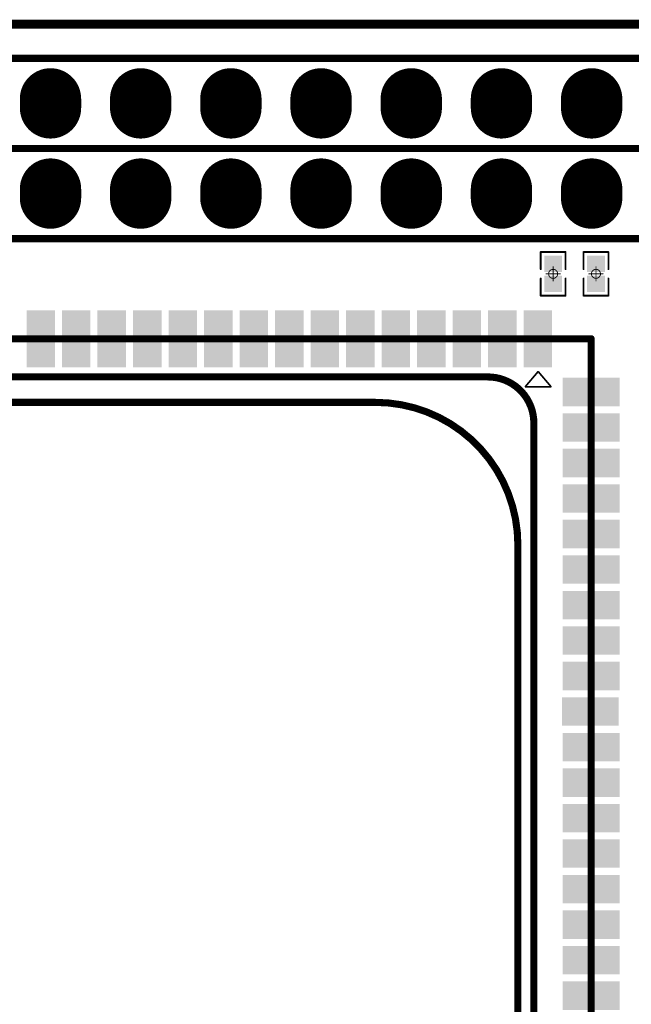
# Model space of a CAD drawing. Header units: millimetres. Extents: x 12.27 to 15.71, y 9.85 to 12.1.
# Tile 24 of 31: x 13.77 to 14.45, y 11.01 to 12.1. Entities that reach past the tile are written whole.
import ezdxf

# ---------------------------------------------------------------- set-up
doc = ezdxf.new("R2010")
doc.units = ezdxf.units.MM
doc.header["$MEASUREMENT"] = 0
for name, color, linetype in [('BottomLayer', 5, 'Continuous'), ('BottomOverlay', 54, 'Continuous'), ('BottomSolder', 6, 'Continuous'), ('KeepOutLayer', 6, 'Continuous'), ('Mechanical10', 56, 'Continuous'), ('Mechanical15', 56, 'Continuous'), ('MidLayer1', 16, 'Continuous'), ('MidLayer2', 76, 'Continuous'), ('MultiLayer', 9, 'Continuous'), ('TopLayer', 1, 'Continuous'), ('TopOverlay', 2, 'Continuous'), ('TopPaste', 8, 'Continuous'), ('TopSolder', 216, 'Continuous')]:
    doc.layers.add(name, color=color, linetype=linetype)

# ---------------------------------------------------------------- blocks, each defined once
blk = doc.blocks.new('H______20X2_5')
at = {"layer": 'BottomLayer', "const_width": 0.06}
for points in [[(-0.005, -1.2), (0.005, -1.2)], [(0.095, -1.2), (0.105, -1.2)], [(-0.005, -1.3), (0.005, -1.3)], [(0.095, -1.3), (0.105, -1.3)], [(-0.005, -1.4), (0.005, -1.4)], [(0.095, -1.4), (0.105, -1.4)], [(-0.005, -1.5), (0.005, -1.5)], [(0.095, -1.5), (0.105, -1.5)], [(-0.005, -1.6), (0.005, -1.6)], [(0.095, -1.6), (0.105, -1.6)], [(-0.005, -1.7), (0.005, -1.7)], [(0.095, -1.7), (0.105, -1.7)], [(-0.005, -1.8), (0.005, -1.8)], [(0.095, -1.8), (0.105, -1.8)]]:
    blk.add_lwpolyline(points, dxfattribs=at)
at = {"layer": 'BottomLayer', "const_width": 0.03}
for points in [[(-0.02, -1.2, 1), (0.01, -1.2, 1)], [(-0.01, -1.2, 1), (0.02, -1.2, 1)], [(0.08, -1.2, 1), (0.11, -1.2, 1)], [(0.09, -1.2, 1), (0.12, -1.2, 1)], [(-0.02, -1.3, 1), (0.01, -1.3, 1)], [(-0.01, -1.3, 1), (0.02, -1.3, 1)], [(0.08, -1.3, 1), (0.11, -1.3, 1)], [(0.09, -1.3, 1), (0.12, -1.3, 1)], [(-0.02, -1.4, 1), (0.01, -1.4, 1)], [(-0.01, -1.4, 1), (0.02, -1.4, 1)], [(0.08, -1.4, 1), (0.11, -1.4, 1)], [(0.09, -1.4, 1), (0.12, -1.4, 1)], [(-0.02, -1.5, 1), (0.01, -1.5, 1)], [(-0.01, -1.5, 1), (0.02, -1.5, 1)], [(0.08, -1.5, 1), (0.11, -1.5, 1)], [(0.09, -1.5, 1), (0.12, -1.5, 1)], [(-0.02, -1.6, 1), (0.01, -1.6, 1)], [(-0.01, -1.6, 1), (0.02, -1.6, 1)], [(0.08, -1.6, 1), (0.11, -1.6, 1)], [(0.09, -1.6, 1), (0.12, -1.6, 1)], [(-0.02, -1.7, 1), (0.01, -1.7, 1)], [(-0.01, -1.7, 1), (0.02, -1.7, 1)], [(0.08, -1.7, 1), (0.11, -1.7, 1)], [(0.09, -1.7, 1), (0.12, -1.7, 1)], [(-0.02, -1.8, 1), (0.01, -1.8, 1)], [(-0.01, -1.8, 1), (0.02, -1.8, 1)], [(0.08, -1.8, 1), (0.11, -1.8, 1)], [(0.09, -1.8, 1), (0.12, -1.8, 1)]]:
    blk.add_lwpolyline(points, format="xyb", close=True, dxfattribs=at)
at = {"layer": 'BottomSolder', "const_width": 0.068}
for points in [[(-0.005, -1.2), (0.005, -1.2)], [(0.095, -1.2), (0.105, -1.2)], [(-0.005, -1.3), (0.005, -1.3)], [(0.095, -1.3), (0.105, -1.3)], [(-0.005, -1.4), (0.005, -1.4)], [(0.095, -1.4), (0.105, -1.4)], [(-0.005, -1.5), (0.005, -1.5)], [(0.095, -1.5), (0.105, -1.5)], [(-0.005, -1.6), (0.005, -1.6)], [(0.095, -1.6), (0.105, -1.6)], [(-0.005, -1.7), (0.005, -1.7)], [(0.095, -1.7), (0.105, -1.7)], [(-0.005, -1.8), (0.005, -1.8)], [(0.095, -1.8), (0.105, -1.8)]]:
    blk.add_lwpolyline(points, dxfattribs=at)
at = {"layer": 'BottomSolder', "const_width": 0.034}
for points in [[(-0.022, -1.2, 1), (0.012, -1.2, 1)], [(-0.012, -1.2, 1), (0.022, -1.2, 1)], [(0.078, -1.2, 1), (0.112, -1.2, 1)], [(0.088, -1.2, 1), (0.122, -1.2, 1)], [(-0.022, -1.3, 1), (0.012, -1.3, 1)], [(-0.012, -1.3, 1), (0.022, -1.3, 1)], [(0.078, -1.3, 1), (0.112, -1.3, 1)], [(0.088, -1.3, 1), (0.122, -1.3, 1)], [(-0.022, -1.4, 1), (0.012, -1.4, 1)], [(-0.012, -1.4, 1), (0.022, -1.4, 1)], [(0.078, -1.4, 1), (0.112, -1.4, 1)], [(0.088, -1.4, 1), (0.122, -1.4, 1)], [(-0.022, -1.5, 1), (0.012, -1.5, 1)], [(-0.012, -1.5, 1), (0.022, -1.5, 1)], [(0.078, -1.5, 1), (0.112, -1.5, 1)], [(0.088, -1.5, 1), (0.122, -1.5, 1)], [(-0.022, -1.6, 1), (0.012, -1.6, 1)], [(-0.012, -1.6, 1), (0.022, -1.6, 1)], [(0.078, -1.6, 1), (0.112, -1.6, 1)], [(0.088, -1.6, 1), (0.122, -1.6, 1)], [(-0.022, -1.7, 1), (0.012, -1.7, 1)], [(-0.012, -1.7, 1), (0.022, -1.7, 1)], [(0.078, -1.7, 1), (0.112, -1.7, 1)], [(0.088, -1.7, 1), (0.122, -1.7, 1)], [(-0.022, -1.8, 1), (0.012, -1.8, 1)], [(-0.012, -1.8, 1), (0.022, -1.8, 1)], [(0.078, -1.8, 1), (0.112, -1.8, 1)], [(0.088, -1.8, 1), (0.122, -1.8, 1)]]:
    blk.add_lwpolyline(points, format="xyb", close=True, dxfattribs=at)
at = {"layer": 'MidLayer1', "const_width": 0.06}
for points in [[(-0.005, -1.2), (0.005, -1.2)], [(0.095, -1.2), (0.105, -1.2)], [(-0.005, -1.3), (0.005, -1.3)], [(0.095, -1.3), (0.105, -1.3)], [(-0.005, -1.4), (0.005, -1.4)], [(0.095, -1.4), (0.105, -1.4)], [(-0.005, -1.5), (0.005, -1.5)], [(0.095, -1.5), (0.105, -1.5)], [(-0.005, -1.6), (0.005, -1.6)], [(0.095, -1.6), (0.105, -1.6)], [(-0.005, -1.7), (0.005, -1.7)], [(0.095, -1.7), (0.105, -1.7)], [(-0.005, -1.8), (0.005, -1.8)], [(0.095, -1.8), (0.105, -1.8)]]:
    blk.add_lwpolyline(points, dxfattribs=at)
at = {"layer": 'MidLayer1', "const_width": 0.03}
for points in [[(-0.02, -1.2, 1), (0.01, -1.2, 1)], [(-0.01, -1.2, 1), (0.02, -1.2, 1)], [(0.08, -1.2, 1), (0.11, -1.2, 1)], [(0.09, -1.2, 1), (0.12, -1.2, 1)], [(-0.02, -1.3, 1), (0.01, -1.3, 1)], [(-0.01, -1.3, 1), (0.02, -1.3, 1)], [(0.08, -1.3, 1), (0.11, -1.3, 1)], [(0.09, -1.3, 1), (0.12, -1.3, 1)], [(-0.02, -1.4, 1), (0.01, -1.4, 1)], [(-0.01, -1.4, 1), (0.02, -1.4, 1)], [(0.08, -1.4, 1), (0.11, -1.4, 1)], [(0.09, -1.4, 1), (0.12, -1.4, 1)], [(-0.02, -1.5, 1), (0.01, -1.5, 1)], [(-0.01, -1.5, 1), (0.02, -1.5, 1)], [(0.08, -1.5, 1), (0.11, -1.5, 1)], [(0.09, -1.5, 1), (0.12, -1.5, 1)], [(-0.02, -1.6, 1), (0.01, -1.6, 1)], [(-0.01, -1.6, 1), (0.02, -1.6, 1)], [(0.08, -1.6, 1), (0.11, -1.6, 1)], [(0.09, -1.6, 1), (0.12, -1.6, 1)], [(-0.02, -1.7, 1), (0.01, -1.7, 1)], [(-0.01, -1.7, 1), (0.02, -1.7, 1)], [(0.08, -1.7, 1), (0.11, -1.7, 1)], [(0.09, -1.7, 1), (0.12, -1.7, 1)], [(-0.02, -1.8, 1), (0.01, -1.8, 1)], [(-0.01, -1.8, 1), (0.02, -1.8, 1)], [(0.08, -1.8, 1), (0.11, -1.8, 1)], [(0.09, -1.8, 1), (0.12, -1.8, 1)]]:
    blk.add_lwpolyline(points, format="xyb", close=True, dxfattribs=at)
at = {"layer": 'MidLayer2', "const_width": 0.06}
for points in [[(-0.005, -1.2), (0.005, -1.2)], [(0.095, -1.2), (0.105, -1.2)], [(-0.005, -1.3), (0.005, -1.3)], [(0.095, -1.3), (0.105, -1.3)], [(-0.005, -1.4), (0.005, -1.4)], [(0.095, -1.4), (0.105, -1.4)], [(-0.005, -1.5), (0.005, -1.5)], [(0.095, -1.5), (0.105, -1.5)], [(-0.005, -1.6), (0.005, -1.6)], [(0.095, -1.6), (0.105, -1.6)], [(-0.005, -1.7), (0.005, -1.7)], [(0.095, -1.7), (0.105, -1.7)], [(-0.005, -1.8), (0.005, -1.8)], [(0.095, -1.8), (0.105, -1.8)]]:
    blk.add_lwpolyline(points, dxfattribs=at)
at = {"layer": 'MidLayer2', "const_width": 0.03}
for points in [[(-0.02, -1.2, 1), (0.01, -1.2, 1)], [(-0.01, -1.2, 1), (0.02, -1.2, 1)], [(0.08, -1.2, 1), (0.11, -1.2, 1)], [(0.09, -1.2, 1), (0.12, -1.2, 1)], [(-0.02, -1.3, 1), (0.01, -1.3, 1)], [(-0.01, -1.3, 1), (0.02, -1.3, 1)], [(0.08, -1.3, 1), (0.11, -1.3, 1)], [(0.09, -1.3, 1), (0.12, -1.3, 1)], [(-0.02, -1.4, 1), (0.01, -1.4, 1)], [(-0.01, -1.4, 1), (0.02, -1.4, 1)], [(0.08, -1.4, 1), (0.11, -1.4, 1)], [(0.09, -1.4, 1), (0.12, -1.4, 1)], [(-0.02, -1.5, 1), (0.01, -1.5, 1)], [(-0.01, -1.5, 1), (0.02, -1.5, 1)], [(0.08, -1.5, 1), (0.11, -1.5, 1)], [(0.09, -1.5, 1), (0.12, -1.5, 1)], [(-0.02, -1.6, 1), (0.01, -1.6, 1)], [(-0.01, -1.6, 1), (0.02, -1.6, 1)], [(0.08, -1.6, 1), (0.11, -1.6, 1)], [(0.09, -1.6, 1), (0.12, -1.6, 1)], [(-0.02, -1.7, 1), (0.01, -1.7, 1)], [(-0.01, -1.7, 1), (0.02, -1.7, 1)], [(0.08, -1.7, 1), (0.11, -1.7, 1)], [(0.09, -1.7, 1), (0.12, -1.7, 1)], [(-0.02, -1.8, 1), (0.01, -1.8, 1)], [(-0.01, -1.8, 1), (0.02, -1.8, 1)], [(0.08, -1.8, 1), (0.11, -1.8, 1)], [(0.09, -1.8, 1), (0.12, -1.8, 1)]]:
    blk.add_lwpolyline(points, format="xyb", close=True, dxfattribs=at)
at = {"layer": 'MultiLayer', "const_width": 0.06}
for points in [[(-0.005, -1.2), (0.005, -1.2)], [(0.095, -1.2), (0.105, -1.2)], [(-0.005, -1.3), (0.005, -1.3)], [(0.095, -1.3), (0.105, -1.3)], [(-0.005, -1.4), (0.005, -1.4)], [(0.095, -1.4), (0.105, -1.4)], [(-0.005, -1.5), (0.005, -1.5)], [(0.095, -1.5), (0.105, -1.5)], [(-0.005, -1.6), (0.005, -1.6)], [(0.095, -1.6), (0.105, -1.6)], [(-0.005, -1.7), (0.005, -1.7)], [(0.095, -1.7), (0.105, -1.7)], [(-0.005, -1.8), (0.005, -1.8)], [(0.095, -1.8), (0.105, -1.8)]]:
    blk.add_lwpolyline(points, dxfattribs=at)
at = {"layer": 'MultiLayer', "const_width": 0.03}
for points in [[(-0.02, -1.2, 1), (0.01, -1.2, 1)], [(-0.01, -1.2, 1), (0.02, -1.2, 1)], [(0.08, -1.2, 1), (0.11, -1.2, 1)], [(0.09, -1.2, 1), (0.12, -1.2, 1)], [(-0.02, -1.3, 1), (0.01, -1.3, 1)], [(-0.01, -1.3, 1), (0.02, -1.3, 1)], [(0.08, -1.3, 1), (0.11, -1.3, 1)], [(0.09, -1.3, 1), (0.12, -1.3, 1)], [(-0.02, -1.4, 1), (0.01, -1.4, 1)], [(-0.01, -1.4, 1), (0.02, -1.4, 1)], [(0.08, -1.4, 1), (0.11, -1.4, 1)], [(0.09, -1.4, 1), (0.12, -1.4, 1)], [(-0.02, -1.5, 1), (0.01, -1.5, 1)], [(-0.01, -1.5, 1), (0.02, -1.5, 1)], [(0.08, -1.5, 1), (0.11, -1.5, 1)], [(0.09, -1.5, 1), (0.12, -1.5, 1)], [(-0.02, -1.6, 1), (0.01, -1.6, 1)], [(-0.01, -1.6, 1), (0.02, -1.6, 1)], [(0.08, -1.6, 1), (0.11, -1.6, 1)], [(0.09, -1.6, 1), (0.12, -1.6, 1)], [(-0.02, -1.7, 1), (0.01, -1.7, 1)], [(-0.01, -1.7, 1), (0.02, -1.7, 1)], [(0.08, -1.7, 1), (0.11, -1.7, 1)], [(0.09, -1.7, 1), (0.12, -1.7, 1)], [(-0.02, -1.8, 1), (0.01, -1.8, 1)], [(-0.01, -1.8, 1), (0.02, -1.8, 1)], [(0.08, -1.8, 1), (0.11, -1.8, 1)], [(0.09, -1.8, 1), (0.12, -1.8, 1)]]:
    blk.add_lwpolyline(points, format="xyb", close=True, dxfattribs=at)
at = {"layer": 'TopLayer', "const_width": 0.06}
for points in [[(-0.005, -1.2), (0.005, -1.2)], [(0.095, -1.2), (0.105, -1.2)], [(-0.005, -1.3), (0.005, -1.3)], [(0.095, -1.3), (0.105, -1.3)], [(-0.005, -1.4), (0.005, -1.4)], [(0.095, -1.4), (0.105, -1.4)], [(-0.005, -1.5), (0.005, -1.5)], [(0.095, -1.5), (0.105, -1.5)], [(-0.005, -1.6), (0.005, -1.6)], [(0.095, -1.6), (0.105, -1.6)], [(-0.005, -1.7), (0.005, -1.7)], [(0.095, -1.7), (0.105, -1.7)], [(-0.005, -1.8), (0.005, -1.8)], [(0.095, -1.8), (0.105, -1.8)]]:
    blk.add_lwpolyline(points, dxfattribs=at)
at = {"layer": 'TopLayer', "const_width": 0.03}
for points in [[(-0.02, -1.2, 1), (0.01, -1.2, 1)], [(-0.01, -1.2, 1), (0.02, -1.2, 1)], [(0.08, -1.2, 1), (0.11, -1.2, 1)], [(0.09, -1.2, 1), (0.12, -1.2, 1)], [(-0.02, -1.3, 1), (0.01, -1.3, 1)], [(-0.01, -1.3, 1), (0.02, -1.3, 1)], [(0.08, -1.3, 1), (0.11, -1.3, 1)], [(0.09, -1.3, 1), (0.12, -1.3, 1)], [(-0.02, -1.4, 1), (0.01, -1.4, 1)], [(-0.01, -1.4, 1), (0.02, -1.4, 1)], [(0.08, -1.4, 1), (0.11, -1.4, 1)], [(0.09, -1.4, 1), (0.12, -1.4, 1)], [(-0.02, -1.5, 1), (0.01, -1.5, 1)], [(-0.01, -1.5, 1), (0.02, -1.5, 1)], [(0.08, -1.5, 1), (0.11, -1.5, 1)], [(0.09, -1.5, 1), (0.12, -1.5, 1)], [(-0.02, -1.6, 1), (0.01, -1.6, 1)], [(-0.01, -1.6, 1), (0.02, -1.6, 1)], [(0.08, -1.6, 1), (0.11, -1.6, 1)], [(0.09, -1.6, 1), (0.12, -1.6, 1)], [(-0.02, -1.7, 1), (0.01, -1.7, 1)], [(-0.01, -1.7, 1), (0.02, -1.7, 1)], [(0.08, -1.7, 1), (0.11, -1.7, 1)], [(0.09, -1.7, 1), (0.12, -1.7, 1)], [(-0.02, -1.8, 1), (0.01, -1.8, 1)], [(-0.01, -1.8, 1), (0.02, -1.8, 1)], [(0.08, -1.8, 1), (0.11, -1.8, 1)], [(0.09, -1.8, 1), (0.12, -1.8, 1)]]:
    blk.add_lwpolyline(points, format="xyb", close=True, dxfattribs=at)
at = {"layer": 'TopOverlay', "const_width": 0.00787}
for points in [[(-0.05, 0.06), (-0.05, -1.95)], [(0.05, 0.06), (0.05, -1.95)], [(0.05, 0.06), (0.05, -1.95)], [(0.15, 0.06), (0.15, -1.95)]]:
    blk.add_lwpolyline(points, dxfattribs=at)
at = {"layer": 'TopSolder', "const_width": 0.068}
for points in [[(-0.005, -1.2), (0.005, -1.2)], [(0.095, -1.2), (0.105, -1.2)], [(-0.005, -1.3), (0.005, -1.3)], [(0.095, -1.3), (0.105, -1.3)], [(-0.005, -1.4), (0.005, -1.4)], [(0.095, -1.4), (0.105, -1.4)], [(-0.005, -1.5), (0.005, -1.5)], [(0.095, -1.5), (0.105, -1.5)], [(-0.005, -1.6), (0.005, -1.6)], [(0.095, -1.6), (0.105, -1.6)], [(-0.005, -1.7), (0.005, -1.7)], [(0.095, -1.7), (0.105, -1.7)], [(-0.005, -1.8), (0.005, -1.8)], [(0.095, -1.8), (0.105, -1.8)]]:
    blk.add_lwpolyline(points, dxfattribs=at)
at = {"layer": 'TopSolder', "const_width": 0.034}
for points in [[(-0.022, -1.2, 1), (0.012, -1.2, 1)], [(-0.012, -1.2, 1), (0.022, -1.2, 1)], [(0.078, -1.2, 1), (0.112, -1.2, 1)], [(0.088, -1.2, 1), (0.122, -1.2, 1)], [(-0.022, -1.3, 1), (0.012, -1.3, 1)], [(-0.012, -1.3, 1), (0.022, -1.3, 1)], [(0.078, -1.3, 1), (0.112, -1.3, 1)], [(0.088, -1.3, 1), (0.122, -1.3, 1)], [(-0.022, -1.4, 1), (0.012, -1.4, 1)], [(-0.012, -1.4, 1), (0.022, -1.4, 1)], [(0.078, -1.4, 1), (0.112, -1.4, 1)], [(0.088, -1.4, 1), (0.122, -1.4, 1)], [(-0.022, -1.5, 1), (0.012, -1.5, 1)], [(-0.012, -1.5, 1), (0.022, -1.5, 1)], [(0.078, -1.5, 1), (0.112, -1.5, 1)], [(0.088, -1.5, 1), (0.122, -1.5, 1)], [(-0.022, -1.6, 1), (0.012, -1.6, 1)], [(-0.012, -1.6, 1), (0.022, -1.6, 1)], [(0.078, -1.6, 1), (0.112, -1.6, 1)], [(0.088, -1.6, 1), (0.122, -1.6, 1)], [(-0.022, -1.7, 1), (0.012, -1.7, 1)], [(-0.012, -1.7, 1), (0.022, -1.7, 1)], [(0.078, -1.7, 1), (0.112, -1.7, 1)], [(0.088, -1.7, 1), (0.122, -1.7, 1)], [(-0.022, -1.8, 1), (0.012, -1.8, 1)], [(-0.012, -1.8, 1), (0.022, -1.8, 1)], [(0.078, -1.8, 1), (0.112, -1.8, 1)], [(0.088, -1.8, 1), (0.122, -1.8, 1)]]:
    blk.add_lwpolyline(points, format="xyb", close=True, dxfattribs=at)
blk = doc.blocks.new('R0201_80')
at = {"layer": 'Mechanical15', "const_width": 0.001}
for points in [[(-0.0079, 0), (0.0079, 0)], [(0, 0.0079), (0, -0.0079)]]:
    blk.add_lwpolyline(points, dxfattribs=at)
at = {"layer": 'Mechanical15'}
for points, const_width in [([(-0.0081, 0, 1), (-0.0076, 0, 1)], 0.0005), ([(0.005, 0, 1), (-0.005, 0, 1)], 0.001), ([(-0.0053, 0, 1), (-0.0047, 0, 1)], 0.0005), ([(-0.0003, 0.0079, 1), (0.0003, 0.0079, 1)], 0.0005), ([(0.0047, 0, 1), (0.0053, 0, 1)], 0.0005), ([(0.0076, 0, 1), (0.0081, 0, 1)], 0.0005), ([(-0.0003, -0.0079, 1), (0.0003, -0.0079, 1)], 0.0005)]:
    blk.add_lwpolyline(points, format="xyb", close=True, dxfattribs=dict(at, const_width=const_width))
at = {"layer": 'TopLayer'}
for points in [[(-0.0183, -0.0079), (-0.0041, -0.0079), (-0.0183, 0.0079), (-0.0041, 0.0079)], [(0.0041, -0.0079), (0.0183, -0.0079), (0.0041, 0.0079), (0.0183, 0.0079)]]:
    blk.add_solid(points, dxfattribs=at)
at = {"layer": 'TopOverlay', "const_width": 0.00197}
for points in [[(-0.0242, 0.0138), (-0.0242, -0.0138)], [(-0.0242, 0.0138), (-0.0051, 0.0138)], [(0.0051, 0.0138), (0.0242, 0.0138)], [(0.0242, 0.0138), (0.0242, -0.0138)], [(-0.0242, -0.0138), (-0.0051, -0.0138)], [(0.0051, -0.0138), (0.0242, -0.0138)]]:
    blk.add_lwpolyline(points, dxfattribs=at)
at = {"layer": 'TopOverlay', "const_width": 0.000984}
for points in [[(-0.0247, 0.0138, 1), (-0.0237, 0.0138, 1)], [(-0.0247, 0.0138, 1), (-0.0237, 0.0138, 1)], [(-0.0056, 0.0138, 1), (-0.0046, 0.0138, 1)], [(0.0046, 0.0138, 1), (0.0056, 0.0138, 1)], [(0.0237, 0.0138, 1), (0.0247, 0.0138, 1)], [(0.0237, 0.0138, 1), (0.0247, 0.0138, 1)], [(-0.0247, -0.0138, 1), (-0.0237, -0.0138, 1)], [(-0.0247, -0.0138, 1), (-0.0237, -0.0138, 1)], [(-0.0056, -0.0138, 1), (-0.0046, -0.0138, 1)], [(0.0046, -0.0138, 1), (0.0056, -0.0138, 1)], [(0.0237, -0.0138, 1), (0.0247, -0.0138, 1)], [(0.0237, -0.0138, 1), (0.0247, -0.0138, 1)]]:
    blk.add_lwpolyline(points, format="xyb", close=True, dxfattribs=at)
at = {"layer": 'TopPaste'}
for points in [[(-0.0183, -0.0079), (-0.0041, -0.0079), (-0.0183, 0.0079), (-0.0041, 0.0079)], [(0.0041, -0.0079), (0.0183, -0.0079), (0.0041, 0.0079), (0.0183, 0.0079)]]:
    blk.add_solid(points, dxfattribs=at)
at = {"layer": 'TopSolder'}
for points in [[(-0.0203, -0.0099), (-0.0021, -0.0099), (-0.0203, 0.0099), (-0.0021, 0.0099)], [(0.0021, -0.0099), (0.0203, -0.0099), (0.0021, 0.0099), (0.0203, 0.0099)]]:
    blk.add_solid(points, dxfattribs=at)
blk = doc.blocks.new('R0201_85')
at = {"layer": 'Mechanical15', "const_width": 0.001}
for points in [[(-0.0079, 0), (0.0079, 0)], [(0, 0.0079), (0, -0.0079)]]:
    blk.add_lwpolyline(points, dxfattribs=at)
at = {"layer": 'Mechanical15'}
for points, const_width in [([(-0.0081, 0, 1), (-0.0076, 0, 1)], 0.0005), ([(0.005, 0, 1), (-0.005, 0, 1)], 0.001), ([(-0.0053, 0, 1), (-0.0047, 0, 1)], 0.0005), ([(-0.0003, 0.0079, 1), (0.0003, 0.0079, 1)], 0.0005), ([(0.0047, 0, 1), (0.0053, 0, 1)], 0.0005), ([(0.0076, 0, 1), (0.0081, 0, 1)], 0.0005), ([(-0.0003, -0.0079, 1), (0.0003, -0.0079, 1)], 0.0005)]:
    blk.add_lwpolyline(points, format="xyb", close=True, dxfattribs=dict(at, const_width=const_width))
at = {"layer": 'TopLayer'}
for points in [[(-0.0183, -0.0079), (-0.0041, -0.0079), (-0.0183, 0.0079), (-0.0041, 0.0079)], [(0.0041, -0.0079), (0.0183, -0.0079), (0.0041, 0.0079), (0.0183, 0.0079)]]:
    blk.add_solid(points, dxfattribs=at)
at = {"layer": 'TopOverlay', "const_width": 0.00197}
for points in [[(-0.0242, 0.0138), (-0.0242, -0.0138)], [(-0.0242, 0.0138), (-0.0051, 0.0138)], [(0.0051, 0.0138), (0.0242, 0.0138)], [(0.0242, 0.0138), (0.0242, -0.0138)], [(-0.0242, -0.0138), (-0.0051, -0.0138)], [(0.0051, -0.0138), (0.0242, -0.0138)]]:
    blk.add_lwpolyline(points, dxfattribs=at)
at = {"layer": 'TopOverlay', "const_width": 0.000984}
for points in [[(-0.0247, 0.0138, 1), (-0.0237, 0.0138, 1)], [(-0.0247, 0.0138, 1), (-0.0237, 0.0138, 1)], [(-0.0056, 0.0138, 1), (-0.0046, 0.0138, 1)], [(0.0046, 0.0138, 1), (0.0056, 0.0138, 1)], [(0.0237, 0.0138, 1), (0.0247, 0.0138, 1)], [(0.0237, 0.0138, 1), (0.0247, 0.0138, 1)], [(-0.0247, -0.0138, 1), (-0.0237, -0.0138, 1)], [(-0.0247, -0.0138, 1), (-0.0237, -0.0138, 1)], [(-0.0056, -0.0138, 1), (-0.0046, -0.0138, 1)], [(0.0046, -0.0138, 1), (0.0056, -0.0138, 1)], [(0.0237, -0.0138, 1), (0.0247, -0.0138, 1)], [(0.0237, -0.0138, 1), (0.0247, -0.0138, 1)]]:
    blk.add_lwpolyline(points, format="xyb", close=True, dxfattribs=at)
at = {"layer": 'TopPaste'}
for points in [[(-0.0183, -0.0079), (-0.0041, -0.0079), (-0.0183, 0.0079), (-0.0041, 0.0079)], [(0.0041, -0.0079), (0.0183, -0.0079), (0.0041, 0.0079), (0.0183, 0.0079)]]:
    blk.add_solid(points, dxfattribs=at)
at = {"layer": 'TopSolder'}
for points in [[(-0.0203, -0.0099), (-0.0021, -0.0099), (-0.0203, 0.0099), (-0.0021, 0.0099)], [(0.0021, -0.0099), (0.0203, -0.0099), (0.0021, 0.0099), (0.0203, 0.0099)]]:
    blk.add_solid(points, dxfattribs=at)
blk = doc.blocks.new('CORE3506_SMT_150')
at = {"layer": 'BottomOverlay'}
for p, q in [((-0.5767, 0.5857), (-0.5938, 0.5711)), ((-0.5767, 0.5569), (-0.5767, 0.5857)), ((-0.5938, 0.5711), (-0.5767, 0.5569))]:
    blk.add_line(p, q, dxfattribs=at)
at = {"layer": 'KeepOutLayer', "const_width": 0.00787}
blk.add_lwpolyline([(-0.5876, 0.5154, -0.414214), (-0.5366, 0.5664)], format="xyb", dxfattribs=at)
for points in [[(-0.5366, 0.5664), (0.4014, 0.5664)], [(-0.5876, 0.5154), (-0.5876, -0.4961)]]:
    blk.add_lwpolyline(points, dxfattribs=at)
at = {"layer": 'KeepOutLayer', "const_width": 0.00394}
for points in [[(-0.5386, 0.5664, 1), (-0.5346, 0.5664, 1)], [(-0.5386, 0.5664, 1), (-0.5346, 0.5664, 1)], [(-0.5896, 0.5154, 1), (-0.5856, 0.5154, 1)], [(-0.5896, 0.5154, 1), (-0.5856, 0.5154, 1)]]:
    blk.add_lwpolyline(points, format="xyb", close=True, dxfattribs=at)
at = {"layer": 'Mechanical10', "const_width": 0.00787}
for points in [[(-0.6299, 0.6299), (0.6299, 0.6299)], [(-0.6299, 0.6299), (-0.6299, -0.6299)]]:
    blk.add_lwpolyline(points, dxfattribs=at)
at = {"layer": 'Mechanical10', "const_width": 0.00394}
blk.add_lwpolyline([(-0.6319, 0.6299, 1), (-0.628, 0.6299, 1)], format="xyb", close=True, dxfattribs=at)
blk.add_lwpolyline([(-0.6319, 0.6299, 1), (-0.628, 0.6299, 1)], format="xyb", close=True, dxfattribs=at)
at = {"layer": 'TopLayer'}
for points in [[(-0.5847, 0.6004), (-0.5571, 0.6004), (-0.5847, 0.6594), (-0.5571, 0.6594)], [(-0.5453, 0.6004), (-0.5177, 0.6004), (-0.5453, 0.6594), (-0.5177, 0.6594)], [(-0.5059, 0.6004), (-0.4784, 0.6004), (-0.5059, 0.6594), (-0.4784, 0.6594)], [(-0.4665, 0.6004), (-0.439, 0.6004), (-0.4665, 0.6594), (-0.439, 0.6594)], [(-0.4272, 0.6004), (-0.3996, 0.6004), (-0.4272, 0.6594), (-0.3996, 0.6594)], [(-0.3878, 0.6004), (-0.3602, 0.6004), (-0.3878, 0.6594), (-0.3602, 0.6594)], [(-0.3484, 0.6004), (-0.3209, 0.6004), (-0.3484, 0.6594), (-0.3209, 0.6594)], [(-0.3091, 0.6004), (-0.2815, 0.6004), (-0.3091, 0.6594), (-0.2815, 0.6594)], [(-0.2697, 0.6004), (-0.2421, 0.6004), (-0.2697, 0.6594), (-0.2421, 0.6594)], [(-0.2303, 0.5995), (-0.2028, 0.5995), (-0.2303, 0.6586), (-0.2028, 0.6586)], [(-0.1909, 0.6004), (-0.1634, 0.6004), (-0.1909, 0.6594), (-0.1634, 0.6594)], [(-0.1516, 0.6004), (-0.124, 0.6004), (-0.1516, 0.6594), (-0.124, 0.6594)], [(-0.1122, 0.6004), (-0.0846, 0.6004), (-0.1122, 0.6594), (-0.0846, 0.6594)], [(-0.0728, 0.6004), (-0.0453, 0.6004), (-0.0728, 0.6594), (-0.0453, 0.6594)], [(-0.0335, 0.6004), (-0.0059, 0.6004), (-0.0335, 0.6594), (-0.0059, 0.6594)], [(0.0059, 0.6004), (0.0335, 0.6004), (0.0059, 0.6594), (0.0335, 0.6594)], [(0.0453, 0.6004), (0.0728, 0.6004), (0.0453, 0.6594), (0.0728, 0.6594)], [(0.0846, 0.6004), (0.1122, 0.6004), (0.0846, 0.6594), (0.1122, 0.6594)], [(-0.6004, 0.5571), (-0.6004, 0.5847), (-0.6594, 0.5571), (-0.6594, 0.5847)], [(-0.6004, 0.5177), (-0.6004, 0.5453), (-0.6594, 0.5177), (-0.6594, 0.5453)], [(-0.6004, 0.4784), (-0.6004, 0.5059), (-0.6594, 0.4784), (-0.6594, 0.5059)], [(-0.6004, 0.439), (-0.6004, 0.4665), (-0.6594, 0.439), (-0.6594, 0.4665)], [(-0.6004, 0.3996), (-0.6004, 0.4272), (-0.6594, 0.3996), (-0.6594, 0.4272)], [(-0.6004, 0.3602), (-0.6004, 0.3878), (-0.6594, 0.3602), (-0.6594, 0.3878)], [(-0.6004, 0.3209), (-0.6004, 0.3484), (-0.6594, 0.3209), (-0.6594, 0.3484)], [(-0.6004, 0.2815), (-0.6004, 0.3091), (-0.6594, 0.2815), (-0.6594, 0.3091)], [(-0.6004, 0.2421), (-0.6004, 0.2697), (-0.6594, 0.2421), (-0.6594, 0.2697)], [(-0.6004, 0.2028), (-0.6004, 0.2303), (-0.6594, 0.2028), (-0.6594, 0.2303)], [(-0.6004, 0.1634), (-0.6004, 0.1909), (-0.6594, 0.1634), (-0.6594, 0.1909)], [(-0.6004, 0.124), (-0.6004, 0.1516), (-0.6594, 0.124), (-0.6594, 0.1516)], [(-0.6004, 0.0846), (-0.6004, 0.1122), (-0.6594, 0.0846), (-0.6594, 0.1122)], [(-0.6004, 0.0453), (-0.6004, 0.0728), (-0.6594, 0.0453), (-0.6594, 0.0728)], [(-0.6004, 0.0059), (-0.6004, 0.0335), (-0.6594, 0.0059), (-0.6594, 0.0335)]]:
    blk.add_solid(points, dxfattribs=at)
at = {"layer": 'TopOverlay'}
for p, q in [((-0.5937, 0.5713), (-0.5767, 0.5855)), ((-0.5767, 0.5855), (-0.5767, 0.5568)), ((-0.5767, 0.5568), (-0.5937, 0.5713))]:
    blk.add_line(p, q, dxfattribs=at)
at = {"layer": 'TopPaste'}
for points in [[(-0.5847, 0.6004), (-0.5571, 0.6004), (-0.5847, 0.6594), (-0.5571, 0.6594)], [(-0.5453, 0.6004), (-0.5177, 0.6004), (-0.5453, 0.6594), (-0.5177, 0.6594)], [(-0.5059, 0.6004), (-0.4784, 0.6004), (-0.5059, 0.6594), (-0.4784, 0.6594)], [(-0.4665, 0.6004), (-0.439, 0.6004), (-0.4665, 0.6594), (-0.439, 0.6594)], [(-0.4272, 0.6004), (-0.3996, 0.6004), (-0.4272, 0.6594), (-0.3996, 0.6594)], [(-0.3878, 0.6004), (-0.3602, 0.6004), (-0.3878, 0.6594), (-0.3602, 0.6594)], [(-0.3484, 0.6004), (-0.3209, 0.6004), (-0.3484, 0.6594), (-0.3209, 0.6594)], [(-0.3091, 0.6004), (-0.2815, 0.6004), (-0.3091, 0.6594), (-0.2815, 0.6594)], [(-0.2697, 0.6004), (-0.2421, 0.6004), (-0.2697, 0.6594), (-0.2421, 0.6594)], [(-0.2303, 0.5995), (-0.2028, 0.5995), (-0.2303, 0.6586), (-0.2028, 0.6586)], [(-0.1909, 0.6004), (-0.1634, 0.6004), (-0.1909, 0.6594), (-0.1634, 0.6594)], [(-0.1516, 0.6004), (-0.124, 0.6004), (-0.1516, 0.6594), (-0.124, 0.6594)], [(-0.1122, 0.6004), (-0.0846, 0.6004), (-0.1122, 0.6594), (-0.0846, 0.6594)], [(-0.0728, 0.6004), (-0.0453, 0.6004), (-0.0728, 0.6594), (-0.0453, 0.6594)], [(-0.0335, 0.6004), (-0.0059, 0.6004), (-0.0335, 0.6594), (-0.0059, 0.6594)], [(0.0059, 0.6004), (0.0335, 0.6004), (0.0059, 0.6594), (0.0335, 0.6594)], [(0.0453, 0.6004), (0.0728, 0.6004), (0.0453, 0.6594), (0.0728, 0.6594)], [(0.0846, 0.6004), (0.1122, 0.6004), (0.0846, 0.6594), (0.1122, 0.6594)], [(-0.6004, 0.5571), (-0.6004, 0.5847), (-0.6594, 0.5571), (-0.6594, 0.5847)], [(-0.6004, 0.5177), (-0.6004, 0.5453), (-0.6594, 0.5177), (-0.6594, 0.5453)], [(-0.6004, 0.4784), (-0.6004, 0.5059), (-0.6594, 0.4784), (-0.6594, 0.5059)], [(-0.6004, 0.439), (-0.6004, 0.4665), (-0.6594, 0.439), (-0.6594, 0.4665)], [(-0.6004, 0.3996), (-0.6004, 0.4272), (-0.6594, 0.3996), (-0.6594, 0.4272)], [(-0.6004, 0.3602), (-0.6004, 0.3878), (-0.6594, 0.3602), (-0.6594, 0.3878)], [(-0.6004, 0.3209), (-0.6004, 0.3484), (-0.6594, 0.3209), (-0.6594, 0.3484)], [(-0.6004, 0.2815), (-0.6004, 0.3091), (-0.6594, 0.2815), (-0.6594, 0.3091)], [(-0.6004, 0.2421), (-0.6004, 0.2697), (-0.6594, 0.2421), (-0.6594, 0.2697)], [(-0.6004, 0.2028), (-0.6004, 0.2303), (-0.6594, 0.2028), (-0.6594, 0.2303)], [(-0.6004, 0.1634), (-0.6004, 0.1909), (-0.6594, 0.1634), (-0.6594, 0.1909)], [(-0.6004, 0.124), (-0.6004, 0.1516), (-0.6594, 0.124), (-0.6594, 0.1516)], [(-0.6004, 0.0846), (-0.6004, 0.1122), (-0.6594, 0.0846), (-0.6594, 0.1122)], [(-0.6004, 0.0453), (-0.6004, 0.0728), (-0.6594, 0.0453), (-0.6594, 0.0728)], [(-0.6004, 0.0059), (-0.6004, 0.0335), (-0.6594, 0.0059), (-0.6594, 0.0335)]]:
    blk.add_solid(points, dxfattribs=at)
at = {"layer": 'TopSolder'}
for points in [[(-0.5867, 0.5984), (-0.5551, 0.5984), (-0.5867, 0.6614), (-0.5551, 0.6614)], [(-0.5473, 0.5984), (-0.5157, 0.5984), (-0.5473, 0.6614), (-0.5157, 0.6614)], [(-0.5079, 0.5984), (-0.4764, 0.5984), (-0.5079, 0.6614), (-0.4764, 0.6614)], [(-0.4685, 0.5984), (-0.437, 0.5984), (-0.4685, 0.6614), (-0.437, 0.6614)], [(-0.4292, 0.5984), (-0.3976, 0.5984), (-0.4292, 0.6614), (-0.3976, 0.6614)], [(-0.3898, 0.5984), (-0.3582, 0.5984), (-0.3898, 0.6614), (-0.3582, 0.6614)], [(-0.3504, 0.5984), (-0.3189, 0.5984), (-0.3504, 0.6614), (-0.3189, 0.6614)], [(-0.3111, 0.5984), (-0.2795, 0.5984), (-0.3111, 0.6614), (-0.2795, 0.6614)], [(-0.2717, 0.5984), (-0.2401, 0.5984), (-0.2717, 0.6614), (-0.2401, 0.6614)], [(-0.2323, 0.5975), (-0.2008, 0.5975), (-0.2323, 0.6606), (-0.2008, 0.6606)], [(-0.1929, 0.5984), (-0.1614, 0.5984), (-0.1929, 0.6614), (-0.1614, 0.6614)], [(-0.1536, 0.5984), (-0.122, 0.5984), (-0.1536, 0.6614), (-0.122, 0.6614)], [(-0.1142, 0.5984), (-0.0826, 0.5984), (-0.1142, 0.6614), (-0.0826, 0.6614)], [(-0.0748, 0.5984), (-0.0433, 0.5984), (-0.0748, 0.6614), (-0.0433, 0.6614)], [(-0.0355, 0.5984), (-0.0039, 0.5984), (-0.0355, 0.6614), (-0.0039, 0.6614)], [(0.0039, 0.5984), (0.0355, 0.5984), (0.0039, 0.6614), (0.0355, 0.6614)], [(0.0433, 0.5984), (0.0748, 0.5984), (0.0433, 0.6614), (0.0748, 0.6614)], [(0.0826, 0.5984), (0.1142, 0.5984), (0.0826, 0.6614), (0.1142, 0.6614)], [(-0.5984, 0.5551), (-0.5984, 0.5867), (-0.6614, 0.5551), (-0.6614, 0.5867)], [(-0.5984, 0.5157), (-0.5984, 0.5473), (-0.6614, 0.5157), (-0.6614, 0.5473)], [(-0.5984, 0.4764), (-0.5984, 0.5079), (-0.6614, 0.4764), (-0.6614, 0.5079)], [(-0.5984, 0.437), (-0.5984, 0.4685), (-0.6614, 0.437), (-0.6614, 0.4685)], [(-0.5984, 0.3976), (-0.5984, 0.4292), (-0.6614, 0.3976), (-0.6614, 0.4292)], [(-0.5984, 0.3582), (-0.5984, 0.3898), (-0.6614, 0.3582), (-0.6614, 0.3898)], [(-0.5984, 0.3189), (-0.5984, 0.3504), (-0.6614, 0.3189), (-0.6614, 0.3504)], [(-0.5984, 0.2795), (-0.5984, 0.3111), (-0.6614, 0.2795), (-0.6614, 0.3111)], [(-0.5984, 0.2401), (-0.5984, 0.2717), (-0.6614, 0.2401), (-0.6614, 0.2717)], [(-0.5984, 0.2008), (-0.5984, 0.2323), (-0.6614, 0.2008), (-0.6614, 0.2323)], [(-0.5984, 0.1614), (-0.5984, 0.1929), (-0.6614, 0.1614), (-0.6614, 0.1929)], [(-0.5984, 0.122), (-0.5984, 0.1536), (-0.6614, 0.122), (-0.6614, 0.1536)], [(-0.5984, 0.0826), (-0.5984, 0.1142), (-0.6614, 0.0826), (-0.6614, 0.1142)], [(-0.5984, 0.0433), (-0.5984, 0.0748), (-0.6614, 0.0433), (-0.6614, 0.0748)], [(-0.5984, 0.0039), (-0.5984, 0.0355), (-0.6614, 0.0039), (-0.6614, 0.0355)]]:
    blk.add_solid(points, dxfattribs=at)

msp = doc.modelspace()

# ---------------------------------------------------------------- linework, layer by layer
at = {"layer": 'KeepOutLayer'}
for points, const_width in [([(12.3961, 12.0959), (15.5064, 12.0959)], 0.01), ([(13.3689, 11.6766), (14.1679, 11.6766)], 0.00787), ([(14.3259, 10.5806), (14.3259, 11.5186)], 0.00787)]:
    msp.add_lwpolyline(points, dxfattribs=dict(at, const_width=const_width))
at = {"layer": 'KeepOutLayer', "const_width": 0.00394}
for points in [[(14.1659, 11.6766, 1), (14.1698, 11.6766, 1)], [(14.1659, 11.6766, 1), (14.1698, 11.6766, 1)], [(14.3239, 11.5186, 1), (14.3278, 11.5186, 1)], [(14.3239, 11.5186, 1), (14.3278, 11.5186, 1)]]:
    msp.add_lwpolyline(points, format="xyb", close=True, dxfattribs=at)
at = {"layer": 'KeepOutLayer', "const_width": 0.00787}
msp.add_lwpolyline([(14.1679, 11.6766, -0.414214), (14.3259, 11.5186)], format="xyb", dxfattribs=at)

# ---------------------------------------------------------------- block references
for name, p, rotation in [('H______20X2_5', (12.6077, 11.9081), 89.99999999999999), ('R0201_80', (14.365, 11.8191), 270), ('R0201_85', (14.4125, 11.8191), 270), ('CORE3506_SMT_150', (13.7772, 11.1172), 270)]:
    msp.add_blockref(name, p, dxfattribs=dict(rotation=rotation))

doc.saveas('drawing.dxf')
